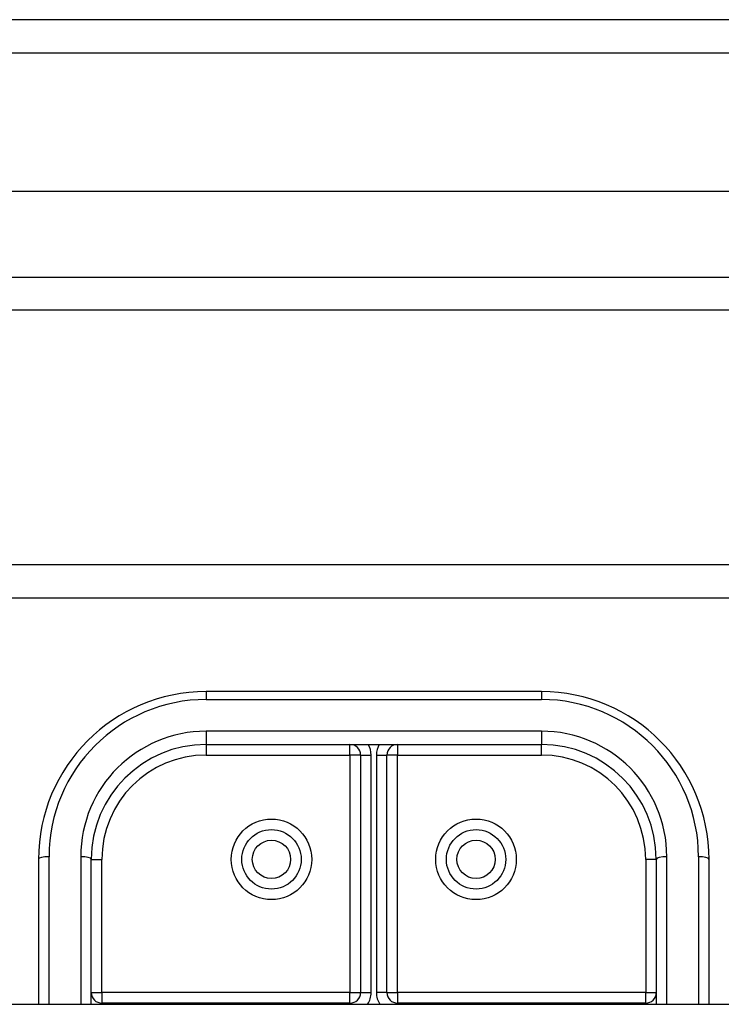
# Model space of a CAD drawing. Header units: inches. Extents: x 56.1 to 140.1, y 37.7 to 64.
# Tile 93 of 102: x 131.5 to 133.6, y 59.9 to 62.9. Entities that reach past the tile are written whole.
import ezdxf

# ---------------------------------------------------------------- set-up
doc = ezdxf.new("R2010")
doc.units = ezdxf.units.IN
doc.header["$MEASUREMENT"] = 0
doc.layers.add('Visible Edges(ANSI)', color=7, linetype='Continuous', lineweight=25)
doc.layers.add('Visible Tangent Edges(ANSI)', color=7, linetype='Continuous', lineweight=25)

msp = doc.modelspace()

# ---------------------------------------------------------------- linework, layer by layer
at = {"layer": 'Visible Edges(ANSI)'}
for p, q in [((139.9638, 62.8679), (98.1618, 62.8679)), ((139.3541, 62.356), (98.7715, 62.356)), ((139.1657, 62.0017), (98.9599, 62.0017)), ((133.9378, 61.2429), (105.6878, 61.2429)), ((133.0628, 60.8649), (132.0628, 60.8649)), ((132.0628, 60.7074), (133.0628, 60.7074)), ((132.5234, 60.6759), (132.5234, 59.9678)), ((132.6022, 59.9678), (132.6022, 60.6759)), ((131.5628, 60.3649), (131.5628, 59.9328)), ((131.7203, 59.9328), (131.7203, 60.3649)), ((133.4053, 60.3649), (133.4053, 59.9328)), ((133.5628, 59.9328), (133.5628, 60.3649)), ((132.4919, 59.9363), (131.7518, 59.9363)), ((133.3738, 59.9363), (132.6337, 59.9363)), ((98.9289, 59.9328), (138.5628, 59.9328))]:
    msp.add_line(p, q, dxfattribs=at)
for centre in [(132.2577, 60.3649), (132.8679, 60.3649)]:
    msp.add_circle(centre, 0.0886, dxfattribs=at)
for centre, radius, start, end in [((132.0628, 60.3649), 0.5, 90, 180), ((133.0628, 60.3649), 0.5, 0, 90), ((132.0628, 60.3649), 0.3425, 90, 180), ((132.4919, 60.6759), 0.0315, 0, 90), ((132.6337, 60.6759), 0.0315, 90, 180), ((133.0628, 60.3649), 0.3425, 0, 90), ((131.7518, 59.9678), 0.0315, 180, 270), ((132.4919, 59.9678), 0.0315, 270, 0), ((132.6337, 59.9678), 0.0315, 180, 270), ((133.3738, 59.9678), 0.0315, 270, 0)]:
    msp.add_arc(centre, radius, start, end, dxfattribs=at)
at = {"layer": 'Visible Tangent Edges(ANSI)'}
for p, q in [((98.1618, 62.7689), (139.9638, 62.7689)), ((98.8299, 62.1007), (139.2957, 62.1007)), ((133.9378, 61.1439), (105.6878, 61.1439)), ((132.0628, 60.8649), (132.0628, 60.8414)), ((133.0628, 60.8649), (133.0628, 60.8414)), ((132.0628, 60.8414), (133.0628, 60.8414)), ((133.0628, 60.7469), (132.0628, 60.7469)), ((132.0628, 60.7469), (132.0628, 60.7074)), ((133.0628, 60.7469), (133.0628, 60.7074)), ((132.0628, 60.7074), (132.0628, 60.6759)), ((132.4919, 60.6759), (132.4919, 60.7074)), ((132.6337, 60.7074), (132.6337, 60.6759)), ((133.0628, 60.6759), (133.0628, 60.7074)), ((132.0628, 60.6759), (132.4919, 60.6759)), ((132.4919, 60.6759), (132.4919, 59.9678)), ((132.5234, 60.6759), (132.4919, 60.6759)), ((132.5234, 60.6759), (132.5549, 60.6759)), ((132.5549, 59.9678), (132.5549, 60.6759)), ((132.5707, 60.6759), (132.5707, 59.9678)), ((132.5707, 60.6759), (132.6022, 60.6759)), ((132.6337, 60.6759), (132.6022, 60.6759)), ((132.6337, 60.6759), (133.0628, 60.6759)), ((132.6337, 59.9678), (132.6337, 60.6759)), ((131.5943, 59.9328), (131.5943, 60.3729)), ((131.6888, 60.3729), (131.6888, 59.9328)), ((131.7203, 60.3649), (131.7518, 60.3649)), ((131.7518, 59.9678), (131.7518, 60.3649)), ((133.3738, 60.3649), (133.3738, 59.9678)), ((133.4053, 60.3649), (133.3738, 60.3649)), ((133.4368, 59.9328), (133.4368, 60.3729)), ((133.5313, 60.3729), (133.5313, 59.9328)), ((131.7203, 59.9678), (131.7518, 59.9678)), ((132.4919, 59.9678), (131.7518, 59.9678)), ((131.7518, 59.9678), (131.7518, 59.9363)), ((132.4919, 59.9363), (132.4919, 59.9678)), ((132.4919, 59.9678), (132.5234, 59.9678)), ((132.5234, 59.9678), (132.5549, 59.9678)), ((132.6022, 59.9678), (132.5707, 59.9678)), ((132.6022, 59.9678), (132.6337, 59.9678)), ((133.3738, 59.9678), (132.6337, 59.9678)), ((132.6337, 59.9678), (132.6337, 59.9363)), ((133.3738, 59.9678), (133.4053, 59.9678)), ((133.3738, 59.9363), (133.3738, 59.9678)), ((131.7518, 59.9363), (131.7518, 59.9328)), ((132.4919, 59.9363), (132.4919, 59.9328)), ((132.6337, 59.9363), (132.6337, 59.9328)), ((133.3738, 59.9363), (133.3738, 59.9328))]:
    msp.add_line(p, q, dxfattribs=at)
for centre, radius in [((132.2577, 60.3649), 0.1201), ((132.8679, 60.3649), 0.1201), ((132.2577, 60.3649), 0.0571), ((132.8679, 60.3649), 0.0571)]:
    msp.add_circle(centre, radius, dxfattribs=at)
for centre, radius, start, end in [((132.0628, 60.3729), 0.4685, 90, 180), ((133.0628, 60.3729), 0.4685, 0, 90), ((132.0628, 60.3729), 0.374, 90, 180), ((133.0628, 60.3729), 0.374, 0, 90), ((132.4919, 60.6759), 0.063, 0, 30), ((132.6337, 60.6759), 0.063, 150, 180), ((132.0628, 60.3649), 0.311, 90, 180), ((133.0628, 60.3649), 0.311, 0, 90), ((132.4919, 59.9678), 0.063, 326.3141, 0), ((132.6337, 59.9678), 0.063, 180, 213.6859)]:
    msp.add_arc(centre, radius, start, end, dxfattribs=at)
for centre, major_axis, start_param, end_param in [((131.5943, 60.3649), (-0.0315, 0), 4.712389, 6.283185), ((131.6888, 60.3649), (0.0315, 0), 0, 1.570796), ((133.4368, 60.3649), (-0.0315, 0), 4.712389, 6.283185), ((133.5313, 60.3649), (0.0315, 0), 0, 1.570796)]:
    msp.add_ellipse(centre, major_axis=major_axis, ratio=0.254784, start_param=start_param, end_param=end_param, dxfattribs=at)

doc.saveas('drawing.dxf')
